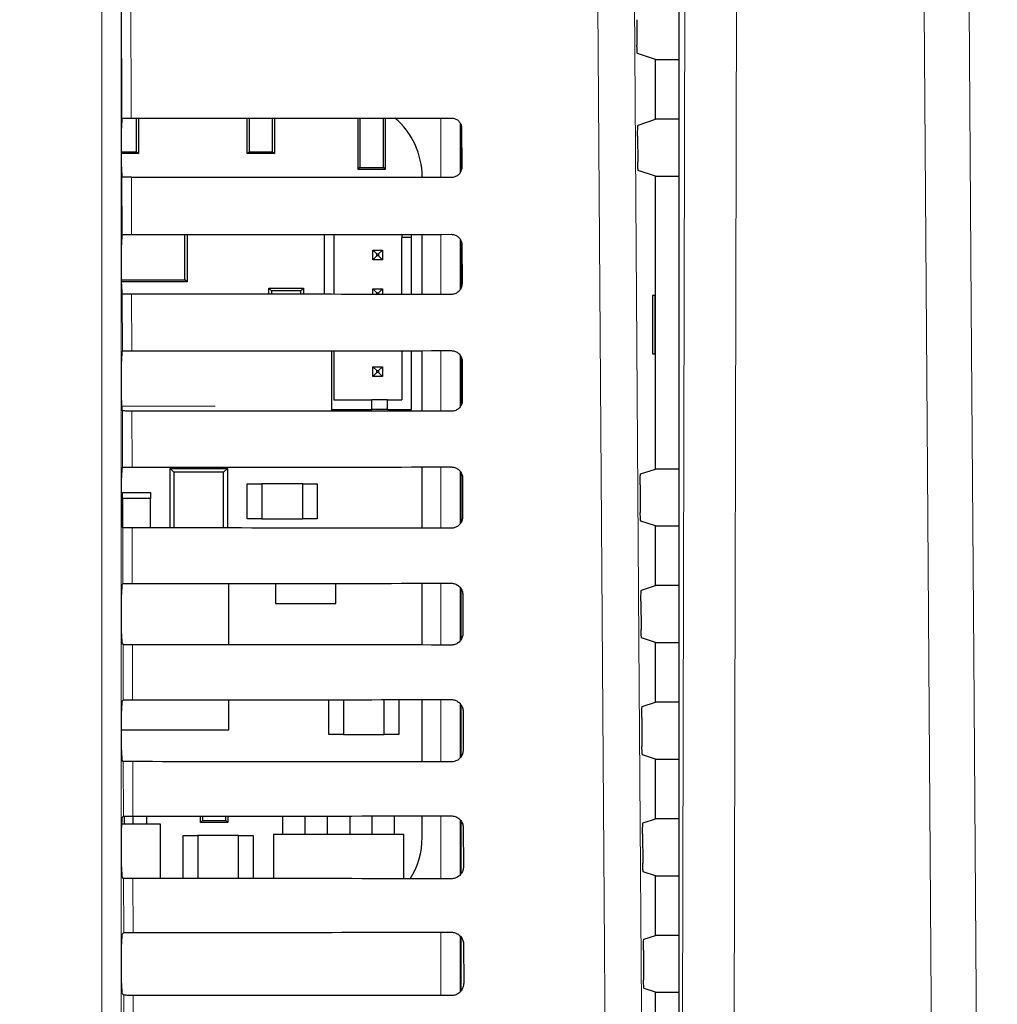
# Model space of a CAD drawing. Header units: millimetres. Extents: x 5 to 418, y 2 to 292.
# Tile 36 of 74: x 119.11 to 127.49, y 170.76 to 179.21. Entities that reach past the tile are written whole.
import ezdxf

# ---------------------------------------------------------------- set-up
doc = ezdxf.new("R2010")
doc.units = ezdxf.units.MM
doc.layers.add('SLD-0', color=7, linetype='Continuous')
doc.styles.add('SLDTEXTSTYLE0', font='TXT', dxfattribs={"width": 0.605})
doc.dimstyles.new('SLDDIMSTYLE2', dxfattribs={"dimtxt": 3.5, "dimasz": 3.302, "dimexe": 0, "dimexo": 0.0625, "dimgap": 0.875, "dimtad": 1, "dimdec": 1, "dimlfac": 6, "dimrnd": 1e-09, "dimzin": 12, "dimdsep": 46, "dimtxsty": 'SLDTEXTSTYLE0', "dimsah": 1, "dimcen": 0.09, "dimadec": 0, "dimazin": 3, "dimtfac": 1, "dimtofl": 0, "dimtmove": 0, "dimatfit": 3, "dimfxl": 1, "dimfrac": 2, "dimtolj": 1, "dimtzin": 12, "dimarcsym": 0})

# ---------------------------------------------------------------- blocks, each defined once
blk = doc.blocks.new('_D_6')
at = {"layer": 'SLD-0', "color": 7}
for p, q in [((132.4696, 247.7002), (149.2041, 247.7002)), ((148.2041, 247.7002), (148.2041, 93.813)), ((119.1094, 93.813), (149.2041, 93.813))]:
    blk.add_line(p, q, dxfattribs=at)
for centre, start, end in [((145.5184, 171.4007), 63.43495, 116.56505), ((145.5184, 170.1125), 243.43495, 296.56505)]:
    blk.add_arc(centre, 6.0056, start, end, dxfattribs=at)
for points in [[(148.2041, 247.7002), (147.6961, 244.3982), (148.7121, 244.3982)], [(148.2041, 93.813), (148.7121, 97.115), (147.6961, 97.115)]]:
    blk.add_solid(points, dxfattribs=at)
at = {"layer": 'SLD-0', "color": 7, "insert": (143.6924, 164.741), "char_height": 3.5, "attachment_point": 1, "rotation": 90, "style": 'SLDTEXTSTYLE0'}
blk.add_mtext('923,3', dxfattribs=at)

msp = doc.modelspace()

# ---------------------------------------------------------------- linework, layer by layer
at = {"color": 7, "linetype": 'Continuous', "lineweight": 18}
for p, q in [((119.8142, 167.9805), (119.8142, 181.9252)), ((119.9808, 181.9252), (119.9808, 167.9805)), ((119.9852, 178.3599), (119.982, 179.7255)), ((120.0626, 179.7366), (120.0658, 178.3614)), ((124.788, 167.9516), (124.8149, 179.7407)), ((125.2585, 179.6867), (125.2315, 167.8976)), ((122.7207, 177.8527), (122.7207, 178.3633)), ((122.8873, 178.3183), (122.8873, 177.8966)), ((119.9875, 177.3623), (119.9863, 177.856)), ((120.067, 177.8546), (120.0681, 177.3637)), ((122.7207, 176.8503), (122.7207, 177.3656)), ((122.8873, 177.3223), (122.8873, 176.8927)), ((119.9898, 176.3646), (119.9887, 176.8537)), ((120.0693, 176.8522), (120.0704, 176.3661)), ((122.7207, 175.848), (122.7207, 176.3679)), ((122.8873, 176.3264), (122.8873, 175.8888)), ((119.9841, 175.8914), (120.7865, 175.8914)), ((119.9922, 175.3669), (119.991, 175.8513)), ((120.0716, 175.8499), (120.0728, 175.3684)), ((122.7207, 174.8456), (122.7207, 175.3703)), ((122.8873, 175.3306), (122.8873, 174.885)), ((119.9945, 174.3693), (119.9934, 174.849)), ((120.074, 174.8475), (120.0751, 174.3707)), ((122.7207, 173.8433), (122.7207, 174.3726)), ((122.8873, 174.3348), (122.8873, 173.8812)), ((119.9968, 173.3716), (119.9957, 173.8466)), ((120.0763, 173.8452), (120.0774, 173.373)), ((122.7207, 172.8409), (122.7207, 173.3749)), ((122.8873, 173.339), (122.8873, 172.8775)), ((119.9992, 172.3739), (119.9981, 172.8443)), ((120.0787, 172.8429), (120.0797, 172.3754)), ((122.7207, 171.8386), (122.7207, 172.3773)), ((122.8873, 172.3434), (122.8873, 171.8738)), ((120.0015, 171.3763), (120.0004, 171.842)), ((120.081, 171.8405), (120.0821, 171.3777)), ((122.7207, 170.8363), (122.7207, 171.3796)), ((122.8873, 171.3467), (122.8873, 170.8701)), ((120.0038, 170.3786), (120.0027, 170.8396)), ((120.0833, 170.8382), (120.0844, 170.38))]:
    msp.add_line(p, q, dxfattribs=at)
at = {"color": 7, "linetype": 'Continuous', "lineweight": 25}
for p, q in [((124.7628, 181.8434), (124.7628, 147.1237)), ((124.4017, 179.2066), (124.4033, 178.9879)), ((124.5613, 178.8644), (124.4075, 178.9156)), ((124.5613, 178.3528), (124.5613, 178.8644)), ((124.5613, 178.8644), (124.7628, 178.8644)), ((119.9852, 178.3599), (119.9853, 178.36)), ((120.1118, 178.0747), (120.1118, 178.3614)), ((120.128, 178.3614), (120.128, 178.0586)), ((121.0613, 178.0586), (121.0613, 178.362)), ((121.0775, 178.362), (121.0775, 178.0747)), ((121.2785, 178.0747), (121.2785, 178.3622)), ((121.2946, 178.3622), (121.2946, 178.0586)), ((122.0113, 177.9219), (122.0113, 178.3627)), ((122.0275, 178.3627), (122.0275, 177.9381)), ((122.2285, 177.9381), (122.2285, 178.3629)), ((122.2446, 178.3629), (122.2446, 177.9219)), ((119.9838, 177.9405), (119.9838, 178.2767)), ((122.8946, 177.9137), (122.8946, 178.3006)), ((122.8997, 178.2752), (122.9005, 177.9419)), ((124.413, 178.3034), (124.5613, 178.3528)), ((124.7628, 178.3528), (124.5613, 178.3528)), ((124.4088, 178.209), (124.4103, 177.9855)), ((119.9838, 178.0747), (120.1118, 178.0747)), ((120.128, 178.0586), (119.9838, 178.0586)), ((120.1118, 178.0747), (120.128, 178.0586)), ((121.0613, 178.0586), (121.0775, 178.0747)), ((121.2946, 178.0586), (121.0613, 178.0586)), ((121.0775, 178.0747), (121.2785, 178.0747)), ((121.2785, 178.0747), (121.2946, 178.0586)), ((122.0113, 177.9219), (122.0275, 177.9381)), ((122.0275, 177.9381), (122.2285, 177.9381)), ((122.2285, 177.9381), (122.2446, 177.9219)), ((119.9863, 177.856), (119.9852, 177.8571)), ((122.2446, 177.9219), (122.0113, 177.9219)), ((122.561, 177.8528), (122.561, 177.8586)), ((124.5613, 177.8644), (124.4146, 177.9132)), ((124.5613, 175.3528), (124.5613, 177.8644)), ((124.5613, 177.8644), (124.7628, 177.8644)), ((119.9852, 177.36), (119.9875, 177.3623)), ((120.527, 176.9762), (120.527, 177.364)), ((120.5446, 177.364), (120.5446, 176.9586)), ((121.7208, 177.3648), (121.7208, 176.8511)), ((121.8041, 177.3649), (121.8041, 176.8511)), ((122.3874, 177.3653), (122.3874, 177.3389)), ((122.4708, 177.3389), (122.4708, 177.3654)), ((122.561, 176.8505), (122.561, 177.3655)), ((119.9838, 176.9405), (119.9838, 177.2767)), ((122.4708, 177.3389), (122.3874, 177.3389)), ((122.3874, 176.8506), (122.3874, 177.3389)), ((122.4708, 176.8505), (122.4708, 177.3389)), ((122.8946, 176.9061), (122.8946, 177.3096)), ((122.902, 177.2752), (122.9028, 176.9419)), ((122.1374, 177.1473), (122.1374, 177.2306)), ((122.1374, 177.2306), (122.1708, 177.1973)), ((122.1374, 177.2306), (122.2208, 177.2306)), ((122.1374, 177.1473), (122.1708, 177.1806)), ((122.1708, 177.1806), (122.1708, 177.1973)), ((122.1708, 177.1973), (122.1874, 177.1973)), ((122.1874, 177.1806), (122.1708, 177.1806)), ((122.2208, 177.2306), (122.1874, 177.1973)), ((122.1874, 177.1973), (122.1874, 177.1806)), ((122.2208, 177.1473), (122.1874, 177.1806)), ((122.2208, 177.2306), (122.2208, 177.1473)), ((122.2208, 177.1473), (122.1374, 177.1473)), ((119.9838, 176.9762), (120.527, 176.9762)), ((120.5446, 176.9586), (119.9838, 176.9586)), ((120.5446, 176.9586), (120.527, 176.9762)), ((119.9887, 176.8537), (119.9852, 176.8571)), ((121.2446, 176.8515), (121.2446, 176.9044)), ((121.2681, 176.8809), (121.2446, 176.9044)), ((121.2446, 176.9044), (121.5446, 176.9044)), ((121.2681, 176.8809), (121.2681, 176.8515)), ((121.5211, 176.8809), (121.2681, 176.8809)), ((121.5446, 176.9044), (121.5211, 176.8809)), ((121.5211, 176.8513), (121.5211, 176.8809)), ((121.5446, 176.9044), (121.5446, 176.8513)), ((122.1374, 176.8508), (122.1374, 176.8973)), ((122.1374, 176.8973), (122.1708, 176.8639)), ((122.1374, 176.8973), (122.2208, 176.8973)), ((122.1708, 176.8508), (122.1708, 176.8639)), ((122.1708, 176.8639), (122.1874, 176.8639)), ((122.2208, 176.8973), (122.1874, 176.8639)), ((122.1874, 176.8639), (122.1874, 176.8508)), ((122.2208, 176.8973), (122.2208, 176.8507)), ((124.5604, 176.8419), (124.5351, 176.8424)), ((124.5351, 176.8424), (124.5351, 176.3414)), ((124.5604, 176.3419), (124.5604, 176.8419)), ((119.9852, 176.36), (119.9898, 176.3646)), ((121.7872, 175.8487), (121.7872, 176.3672)), ((121.8041, 176.3672), (121.8041, 175.9473)), ((122.3874, 176.3677), (122.3874, 175.9473)), ((122.4708, 175.8639), (122.4708, 176.3677)), ((122.561, 175.8481), (122.561, 176.3678)), ((124.5351, 176.3414), (124.5604, 176.3419)), ((119.9838, 175.9405), (119.9838, 176.2767)), ((122.8946, 175.8987), (122.8946, 176.3156)), ((122.9044, 176.2752), (122.9052, 175.9419)), ((122.1374, 176.2306), (122.1708, 176.1973)), ((122.1374, 176.2306), (122.2208, 176.2306)), ((122.1374, 176.1473), (122.1374, 176.2306)), ((122.1374, 176.1473), (122.1708, 176.1806)), ((122.1708, 176.1973), (122.1874, 176.1973)), ((122.1708, 176.1806), (122.1708, 176.1973)), ((122.1874, 176.1806), (122.1708, 176.1806)), ((122.2208, 176.2306), (122.1874, 176.1973)), ((122.1874, 176.1973), (122.1874, 176.1806)), ((122.2208, 176.1473), (122.1874, 176.1806)), ((122.2208, 176.2306), (122.2208, 176.1473)), ((122.2208, 176.1473), (122.1374, 176.1473)), ((121.8041, 175.9473), (122.1291, 175.9473)), ((122.1291, 175.8639), (122.1291, 175.9473)), ((122.2624, 175.9473), (122.1291, 175.9473)), ((122.2624, 175.9473), (122.3874, 175.9473)), ((122.2624, 175.8639), (122.2624, 175.9473)), ((119.991, 175.8513), (119.9852, 175.8571)), ((121.7872, 175.8639), (122.1291, 175.8639)), ((122.2624, 175.8639), (122.1291, 175.8639)), ((122.2624, 175.8639), (122.4708, 175.8639)), ((119.9852, 175.36), (119.9922, 175.3669)), ((120.3988, 175.3586), (120.4317, 175.3257)), ((120.3988, 175.3586), (120.8905, 175.3586)), ((120.3988, 174.8473), (120.3988, 175.3586)), ((120.8575, 175.3257), (120.4317, 175.3257)), ((120.4317, 175.3257), (120.4317, 174.8473)), ((120.5071, 175.3586), (120.5071, 175.3686)), ((120.7821, 175.3586), (120.7821, 175.3688)), ((120.8575, 175.3257), (120.8905, 175.3586)), ((120.8575, 174.847), (120.8575, 175.3257)), ((120.8905, 175.3586), (120.8905, 174.847)), ((122.561, 174.8458), (122.561, 175.3701)), ((122.8946, 174.8945), (122.8946, 175.3196)), ((124.4341, 175.3104), (124.5613, 175.3528)), ((124.7628, 175.3528), (124.5613, 175.3528)), ((119.9838, 174.9405), (119.9838, 175.2767)), ((122.9067, 175.2752), (122.9075, 174.9419)), ((121.0613, 175.2252), (121.1863, 175.2252)), ((121.0613, 174.9252), (121.0613, 175.2252)), ((121.1863, 175.2252), (121.1863, 174.9252)), ((121.5363, 175.2252), (121.1863, 175.2252)), ((121.5363, 175.2252), (121.6613, 175.2252)), ((121.5363, 174.9252), (121.5363, 175.2252)), ((121.6613, 175.2252), (121.6613, 174.9252)), ((124.4298, 175.216), (124.4315, 174.9785)), ((119.9905, 175.1002), (119.9905, 175.1502)), ((119.9905, 175.1502), (120.2321, 175.1502)), ((120.2321, 175.1002), (119.9905, 175.1002)), ((119.9905, 175.1002), (119.9905, 174.8519)), ((120.2321, 175.1502), (120.2321, 175.1002)), ((120.2321, 174.8474), (120.2321, 175.1002)), ((121.1863, 174.9252), (121.0613, 174.9252)), ((121.1863, 174.9252), (121.5363, 174.9252)), ((121.6613, 174.9252), (121.5363, 174.9252)), ((124.5613, 174.8644), (124.4358, 174.9062)), ((119.9934, 174.849), (119.9852, 174.8571)), ((124.5613, 174.3528), (124.5613, 174.8644)), ((124.5613, 174.8644), (124.7628, 174.8644)), ((119.9852, 174.36), (119.9945, 174.3693)), ((120.903, 174.3669), (119.9921, 174.3669)), ((120.903, 173.8447), (120.903, 174.3669)), ((121.303, 174.3715), (121.303, 174.2002)), ((121.8196, 174.2002), (121.8196, 174.3719)), ((122.561, 173.8434), (122.561, 174.3725)), ((122.8946, 173.8906), (122.8946, 174.3237)), ((124.4411, 174.3127), (124.5613, 174.3528)), ((124.7628, 174.3528), (124.5613, 174.3528)), ((119.9838, 173.9405), (119.9838, 174.2767)), ((122.9091, 174.2752), (122.9098, 173.9419)), ((121.303, 174.2002), (121.8196, 174.2002)), ((124.4369, 174.2184), (124.4386, 173.9761)), ((124.5613, 173.8644), (124.4429, 173.9038)), ((119.9957, 173.8466), (119.9852, 173.8571)), ((124.5613, 173.3528), (124.5613, 173.8644)), ((124.5613, 173.8644), (124.7628, 173.8644)), ((119.9852, 173.36), (119.9968, 173.3716)), ((120.903, 173.1169), (120.903, 173.3736)), ((121.7613, 173.0752), (121.7613, 173.3742)), ((121.8863, 173.3743), (121.8863, 173.0752)), ((122.2363, 173.0752), (122.2363, 173.3745)), ((122.3613, 173.3746), (122.3613, 173.0752)), ((122.561, 172.8411), (122.561, 173.3748)), ((122.8946, 172.8868), (122.8946, 173.3279)), ((124.4482, 173.3151), (124.5613, 173.3528)), ((124.7628, 173.3528), (124.5613, 173.3528)), ((119.9838, 172.9405), (119.9838, 173.2767)), ((122.9114, 173.2752), (122.9122, 172.9419)), ((124.4439, 173.2207), (124.4456, 172.9738)), ((119.9838, 173.1169), (120.903, 173.1169)), ((121.8863, 173.0752), (121.7613, 173.0752)), ((121.8863, 173.0752), (122.2363, 173.0752)), ((122.3613, 173.0752), (122.2363, 173.0752)), ((124.5613, 172.8644), (124.4499, 172.9015)), ((119.9981, 172.8443), (119.9852, 172.8571)), ((124.5613, 172.3528), (124.5613, 172.8644)), ((124.5613, 172.8644), (124.7628, 172.8644)), ((119.9852, 172.36), (119.9992, 172.3739)), ((120.0096, 172.3073), (120.0096, 172.3746)), ((120.083, 172.3073), (120.083, 172.3754)), ((120.1996, 172.3073), (120.1996, 172.3755)), ((120.6613, 172.3219), (120.6613, 172.3757)), ((120.6775, 172.3757), (120.6775, 172.3381)), ((120.8785, 172.3381), (120.8785, 172.3759)), ((120.8946, 172.3759), (120.8946, 172.3219)), ((121.3663, 172.2169), (121.3663, 172.3762)), ((121.5563, 172.2169), (121.5563, 172.3764)), ((121.7496, 172.2169), (121.7496, 172.3765)), ((121.9396, 172.3766), (121.9396, 172.2169)), ((122.133, 172.2169), (122.133, 172.3768)), ((122.323, 172.2169), (122.323, 172.3769)), ((122.561, 172.1919), (122.561, 172.3771)), ((120.3155, 172.3073), (119.9839, 172.3073)), ((120.3155, 171.8404), (120.3155, 172.3073)), ((120.6613, 172.3219), (120.6775, 172.3381)), ((120.8946, 172.3219), (120.6613, 172.3219)), ((120.6775, 172.3381), (120.8785, 172.3381)), ((120.8785, 172.3381), (120.8946, 172.3219)), ((122.8946, 171.883), (122.8946, 172.3321)), ((124.4552, 172.3174), (124.5613, 172.3528)), ((124.7628, 172.3528), (124.5613, 172.3528)), ((119.9838, 171.9405), (119.9838, 172.2767)), ((120.5113, 172.2086), (120.6363, 172.2086)), ((120.5113, 171.8402), (120.5113, 172.2086)), ((120.6363, 172.2086), (120.6363, 171.8402)), ((120.9863, 172.2086), (120.6363, 172.2086)), ((120.9863, 171.8399), (120.9863, 172.2086)), ((120.9863, 172.2086), (121.1113, 172.2086)), ((121.1113, 172.2086), (121.1113, 171.8398)), ((122.403, 172.2169), (121.2863, 172.2169)), ((121.2863, 172.2169), (121.2863, 171.8397)), ((122.403, 171.8389), (122.403, 172.2169)), ((122.9137, 172.2752), (122.9145, 171.9419)), ((124.4509, 172.223), (124.4527, 171.9714)), ((120.0004, 171.842), (119.9852, 171.8571)), ((124.5613, 171.8644), (124.457, 171.8991)), ((124.5613, 171.3528), (124.5613, 171.8644)), ((124.5613, 171.8644), (124.7628, 171.8644)), ((119.9852, 171.36), (120.0015, 171.3763)), ((124.4622, 171.3198), (124.5613, 171.3528)), ((124.7628, 171.3528), (124.5613, 171.3528)), ((119.9838, 170.9405), (119.9838, 171.2767)), ((122.8946, 170.8793), (122.8946, 171.3364)), ((122.9161, 171.2752), (122.9169, 170.9419)), ((124.458, 171.2254), (124.4598, 170.9691)), ((120.0027, 170.8396), (119.9852, 170.8571)), ((124.5613, 170.8644), (124.464, 170.8968)), ((124.5613, 170.3528), (124.5613, 170.8644)), ((124.5613, 170.8644), (124.7628, 170.8644))]:
    msp.add_line(p, q, dxfattribs=at)
at = {"color": 7, "linetype": 'Continuous', "lineweight": 18, "flags": 128}
for points in [[(124.1474, 167.9427), (124.1428, 168.6034), (124.1241, 171.2462), (124.064, 179.7366)], [(124.378, 179.7808), (124.4196, 173.8817), (124.4611, 167.9869)], [(127.2494, 179.748), (127.2701, 176.75), (127.2907, 173.752), (127.3306, 167.9613)], [(126.9458, 167.9073), (126.9401, 168.7335), (126.9173, 172.0383), (126.8944, 175.3431), (126.8644, 179.6941)]]:
    msp.add_lwpolyline(points, dxfattribs=at)
at = {"color": 7, "linetype": 'Continuous', "lineweight": 25}
for centre, start, end in [((121.9001, 177.8586), 0, 49.75074), ((121.9001, 172.1919), 327.70444, 0)]:
    msp.add_arc(centre, 0.6608, start, end, dxfattribs=at)
for centre, major_axis, start_param, end_param in [((119.9852, 178.2767), (0, 0.0833), 0.052904, 1.570796), ((114.5613, 181.2725), (166.8688, 0), 4.745382, 4.761849), ((119.9852, 177.9405), (0, 0.0833), 1.570796, 3.124139), ((114.5613, 174.9582), (166.0239, 0), 1.521084, 1.537628), ((119.9852, 177.2767), (0, 0.0833), 0.017453, 1.570796), ((114.5613, 180.2725), (166.735, 0), 4.745422, 4.761889), ((119.9852, 176.9405), (0, 0.0833), 1.570796, 3.124139), ((114.5613, 173.9582), (165.8901, 0), 1.521044, 1.537588), ((119.9852, 176.2767), (0, 0.0833), 0.017453, 1.570796), ((114.5613, 179.2725), (166.6012, 0), 4.745463, 4.761929), ((119.9852, 175.9405), (0, 0.0833), 1.570796, 3.124139), ((114.5613, 172.9582), (165.7563, 0), 1.521004, 1.537547), ((119.9852, 175.2767), (0, 0.0833), 0.017453, 1.570796), ((114.5613, 178.2725), (166.4674, 0), 4.745503, 4.761969), ((119.9852, 174.9405), (0, 0.0833), 1.570796, 3.124139), ((114.5613, 171.9582), (165.6225, 0), 1.520964, 1.537506), ((119.9852, 174.2767), (0, 0.0833), 0.017453, 1.570796), ((114.5613, 177.2725), (166.3336, 0), 4.745544, 4.762008), ((119.9852, 173.9405), (0, 0.0833), 1.570796, 3.124139), ((114.5613, 170.9582), (165.4887, 0), 1.520923, 1.537465), ((119.9852, 173.2767), (0, 0.0833), 0.017453, 1.570796), ((114.5613, 176.2725), (166.1998, 0), 4.745585, 4.762048), ((119.9852, 172.9405), (0, 0.0833), 1.570796, 3.124139), ((114.5613, 169.9582), (165.3549, 0), 1.520883, 1.537423), ((114.5613, 175.2725), (166.066, 0), 4.745626, 4.762088), ((119.9852, 172.2767), (0, 0.0833), 0.017453, 1.570796), ((119.9852, 171.9405), (0, 0.0833), 1.570796, 3.124139), ((114.5613, 168.9582), (165.2211, 0), 1.520842, 1.537382), ((119.9852, 171.2767), (0, 0.0833), 0.017453, 1.570796), ((114.5613, 174.2725), (165.9322, 0), 4.745666, 4.762129), ((119.9852, 170.9405), (0, 0.0833), 1.570796, 3.124139), ((114.5613, 167.9582), (165.0873, 0), 1.520802, 1.537341)]:
    msp.add_ellipse(centre, major_axis=major_axis, ratio=0.017455, start_param=start_param, end_param=end_param, dxfattribs=at)
for points, knots in [([(124.4075, 178.9156), (124.407, 178.9167), (124.4061, 178.9189), (124.4047, 178.9338), (124.4038, 178.9555), (124.4034, 178.9751), (124.4033, 178.9861), (124.4033, 178.9879)], [0, 0, 0, 0, 0.23926, 0.478544, 0.717125, 0.954273, 1, 1, 1, 1]), ([(119.9853, 178.36), (119.9865, 178.3601), (119.989, 178.3605), (120.0034, 178.3609), (120.0251, 178.3612), (120.0473, 178.3614), (120.0612, 178.3614), (120.0658, 178.3614)], [0, 0, 0, 0, 0.205259, 0.434181, 0.662401, 0.889163, 1, 1, 1, 1]), ([(122.8113, 178.3634), (122.8151, 178.3632), (122.8286, 178.3627), (122.8515, 178.3555), (122.8758, 178.3379), (122.8929, 178.313), (122.8992, 178.2907), (122.8996, 178.278), (122.8997, 178.2752)], [0, 0, 0, 0, 0.081253, 0.29343, 0.506901, 0.72249, 0.939689, 1, 1, 1, 1]), ([(124.4088, 178.209), (124.4087, 178.2183), (124.4087, 178.2371), (124.4093, 178.2636), (124.4102, 178.285), (124.4115, 178.3), (124.4125, 178.3022), (124.413, 178.3034)], [0, 0, 0, 0, 0.198384, 0.3967568, 0.5954998, 0.7953107, 1, 1, 1, 1]), ([(122.9005, 177.9419), (122.9003, 177.9379), (122.8998, 177.9239), (122.8923, 177.9005), (122.874, 177.8759), (122.8487, 177.859), (122.8265, 177.853), (122.8139, 177.8527), (122.8113, 177.8526)], [0, 0, 0, 0, 0.085705, 0.302608, 0.518156, 0.731573, 0.943439, 1, 1, 1, 1]), ([(124.4146, 177.9132), (124.4141, 177.9143), (124.4131, 177.9165), (124.4118, 177.9315), (124.4108, 177.9531), (124.4104, 177.9727), (124.4103, 177.9837), (124.4103, 177.9855)], [0, 0, 0, 0, 0.239263, 0.47855, 0.717133, 0.95428, 1, 1, 1, 1]), ([(120.067, 177.8546), (120.0577, 177.8546), (120.0392, 177.8546), (120.0148, 177.8549), (119.9967, 177.8553), (119.9877, 177.8557), (119.9867, 177.8559), (119.9863, 177.856)], [0, 0, 0, 0, 0.218777, 0.43751, 0.657479, 0.879863, 1, 1, 1, 1]), ([(119.9875, 177.3623), (119.9886, 177.3624), (119.9908, 177.3628), (120.0057, 177.3632), (120.0274, 177.3635), (120.0496, 177.3637), (120.0635, 177.3637), (120.0681, 177.3637)], [0, 0, 0, 0, 0.223618, 0.44726, 0.670215, 0.891746, 1, 1, 1, 1]), ([(122.8113, 177.3657), (122.8153, 177.3655), (122.8294, 177.365), (122.853, 177.3574), (122.8779, 177.3392), (122.8953, 177.3136), (122.9016, 177.2908), (122.902, 177.2779), (122.902, 177.2752)], [0, 0, 0, 0, 0.084719, 0.296921, 0.510428, 0.726053, 0.943271, 1, 1, 1, 1]), ([(122.9028, 176.9419), (122.9027, 176.9377), (122.9021, 176.9231), (122.8942, 176.8989), (122.8753, 176.8738), (122.8492, 176.8566), (122.8265, 176.8506), (122.8138, 176.8503), (122.8113, 176.8502)], [0, 0, 0, 0, 0.0890994, 0.3059785, 0.521493, 0.7348782, 0.9467284, 1, 1, 1, 1]), ([(120.0693, 176.8522), (120.06, 176.8522), (120.0415, 176.8523), (120.0172, 176.8526), (119.999, 176.8529), (119.9901, 176.8533), (119.989, 176.8536), (119.9887, 176.8537)], [0, 0, 0, 0, 0.218783, 0.437522, 0.657497, 0.879887, 1, 1, 1, 1]), ([(119.9898, 176.3646), (119.9909, 176.3648), (119.9931, 176.3651), (120.0081, 176.3655), (120.0297, 176.3659), (120.052, 176.366), (120.0659, 176.366), (120.0704, 176.3661)], [0, 0, 0, 0, 0.2236241, 0.4472715, 0.6702332, 0.8917694, 1, 1, 1, 1]), ([(122.8113, 176.368), (122.8156, 176.3679), (122.8302, 176.3672), (122.8545, 176.3593), (122.8799, 176.3405), (122.8977, 176.3141), (122.9039, 176.2909), (122.9043, 176.2778), (122.9044, 176.2752)], [0, 0, 0, 0, 0.088008, 0.300233, 0.513775, 0.729433, 0.94667, 1, 1, 1, 1]), ([(122.9052, 175.9419), (122.905, 175.9374), (122.9044, 175.9223), (122.8961, 175.8974), (122.8766, 175.8718), (122.8498, 175.8542), (122.8266, 175.8483), (122.8138, 175.848), (122.8113, 175.8479)], [0, 0, 0, 0, 0.09232, 0.309177, 0.524659, 0.738015, 0.949851, 1, 1, 1, 1]), ([(120.0716, 175.8499), (120.0624, 175.8499), (120.0438, 175.8499), (120.0195, 175.8502), (120.0013, 175.8506), (119.9924, 175.851), (119.9914, 175.8512), (119.991, 175.8513)], [0, 0, 0, 0, 0.218789, 0.4375337, 0.6575145, 0.8799115, 1, 1, 1, 1]), ([(119.9922, 175.3669), (119.9933, 175.3671), (119.9954, 175.3674), (120.0104, 175.3679), (120.0321, 175.3682), (120.0543, 175.3684), (120.0682, 175.3684), (120.0728, 175.3684)], [0, 0, 0, 0, 0.22363, 0.447283, 0.670251, 0.891793, 1, 1, 1, 1]), ([(122.8113, 175.3704), (122.8158, 175.3702), (122.831, 175.3695), (122.856, 175.3612), (122.882, 175.3418), (122.9001, 175.3146), (122.9063, 175.291), (122.9067, 175.2777), (122.9067, 175.2752)], [0, 0, 0, 0, 0.091132, 0.303381, 0.516954, 0.732645, 0.9499, 1, 1, 1, 1]), ([(124.4298, 175.216), (124.4298, 175.2254), (124.4298, 175.2441), (124.4304, 175.2706), (124.4313, 175.292), (124.4326, 175.307), (124.4336, 175.3093), (124.4341, 175.3104)], [0, 0, 0, 0, 0.198376, 0.39674, 0.595477, 0.795287, 1, 1, 1, 1]), ([(122.9075, 174.9419), (122.9073, 174.9371), (122.9066, 174.9215), (122.8979, 174.8959), (122.8779, 174.8697), (122.8503, 174.8518), (122.8267, 174.8459), (122.8137, 174.8456), (122.8113, 174.8456)], [0, 0, 0, 0, 0.09538, 0.312215, 0.527668, 0.740995, 0.952818, 1, 1, 1, 1]), ([(124.4358, 174.9062), (124.4353, 174.9073), (124.4343, 174.9095), (124.433, 174.9244), (124.432, 174.9461), (124.4316, 174.9657), (124.4315, 174.9767), (124.4315, 174.9785)], [0, 0, 0, 0, 0.239272, 0.478568, 0.717156, 0.954302, 1, 1, 1, 1]), ([(120.074, 174.8475), (120.0647, 174.8476), (120.0462, 174.8476), (120.0219, 174.8479), (120.0037, 174.8482), (119.9948, 174.8486), (119.9937, 174.8489), (119.9934, 174.849)], [0, 0, 0, 0, 0.218795, 0.4375456, 0.6575325, 0.8799357, 1, 1, 1, 1]), ([(119.9945, 174.3693), (119.9956, 174.3694), (119.9978, 174.3698), (120.0127, 174.3702), (120.0344, 174.3705), (120.0566, 174.3707), (120.0705, 174.3707), (120.0751, 174.3707)], [0, 0, 0, 0, 0.2236359, 0.4472952, 0.6702687, 0.8918166, 1, 1, 1, 1]), ([(122.8113, 174.3727), (122.8161, 174.3725), (122.8318, 174.3718), (122.8576, 174.3631), (122.884, 174.3431), (122.9024, 174.3152), (122.9087, 174.291), (122.909, 174.2776), (122.9091, 174.2752)], [0, 0, 0, 0, 0.094104, 0.306375, 0.51998, 0.735701, 0.952973, 1, 1, 1, 1]), ([(124.4369, 174.2184), (124.4369, 174.2277), (124.4368, 174.2464), (124.4374, 174.273), (124.4384, 174.2944), (124.4397, 174.3094), (124.4406, 174.3116), (124.4411, 174.3127)], [0, 0, 0, 0, 0.198373, 0.396735, 0.595469, 0.795279, 1, 1, 1, 1]), ([(124.4429, 173.9038), (124.4424, 173.9049), (124.4414, 173.9071), (124.4401, 173.9221), (124.4391, 173.9437), (124.4387, 173.9633), (124.4386, 173.9743), (124.4386, 173.9761)], [0, 0, 0, 0, 0.2392748, 0.4785741, 0.7171638, 0.954309, 1, 1, 1, 1]), ([(122.9098, 173.9419), (122.9096, 173.9369), (122.9089, 173.9207), (122.8998, 173.8944), (122.8792, 173.8676), (122.8508, 173.8495), (122.8268, 173.8435), (122.8136, 173.8433), (122.8113, 173.8432)], [0, 0, 0, 0, 0.098292, 0.3151062, 0.5305297, 0.7438302, 0.955641, 1, 1, 1, 1]), ([(120.0763, 173.8452), (120.0671, 173.8452), (120.0485, 173.8453), (120.0242, 173.8455), (120.006, 173.8459), (119.9971, 173.8463), (119.9961, 173.8466), (119.9957, 173.8466)], [0, 0, 0, 0, 0.218801, 0.437558, 0.657551, 0.87996, 1, 1, 1, 1]), ([(119.9968, 173.3716), (119.9979, 173.3718), (120.0001, 173.3721), (120.0151, 173.3725), (120.0367, 173.3729), (120.059, 173.373), (120.0729, 173.373), (120.0774, 173.373)], [0, 0, 0, 0, 0.223642, 0.447307, 0.670287, 0.89184, 1, 1, 1, 1]), ([(122.8113, 173.375), (122.8164, 173.3748), (122.8326, 173.3741), (122.8591, 173.365), (122.8861, 173.3444), (122.9048, 173.3157), (122.911, 173.2911), (122.9114, 173.2775), (122.9114, 173.2752)], [0, 0, 0, 0, 0.096934, 0.309226, 0.522862, 0.738613, 0.9559, 1, 1, 1, 1]), ([(124.4439, 173.2207), (124.4439, 173.23), (124.4439, 173.2488), (124.4444, 173.2753), (124.4454, 173.2967), (124.4467, 173.3117), (124.4477, 173.314), (124.4482, 173.3151)], [0, 0, 0, 0, 0.1983704, 0.3967295, 0.5954618, 0.7952707, 1, 1, 1, 1]), ([(124.4499, 172.9015), (124.4494, 172.9026), (124.4484, 172.9048), (124.4471, 172.9197), (124.4462, 172.9414), (124.4457, 172.961), (124.4457, 172.972), (124.4456, 172.9738)], [0, 0, 0, 0, 0.239278, 0.47858, 0.717172, 0.954316, 1, 1, 1, 1]), ([(122.9122, 172.9419), (122.9119, 172.9366), (122.9112, 172.92), (122.9017, 172.8929), (122.8805, 172.8656), (122.8514, 172.8471), (122.8269, 172.8412), (122.8135, 172.8409), (122.8113, 172.8409)], [0, 0, 0, 0, 0.101065, 0.31786, 0.533256, 0.746531, 0.958331, 1, 1, 1, 1]), ([(120.0787, 172.8429), (120.0694, 172.8429), (120.0509, 172.8429), (120.0266, 172.8432), (120.0084, 172.8436), (119.9994, 172.844), (119.9984, 172.8442), (119.9981, 172.8443)], [0, 0, 0, 0, 0.218807, 0.43757, 0.657569, 0.879984, 1, 1, 1, 1]), ([(119.9992, 172.3739), (120.0002, 172.3741), (120.0024, 172.3744), (120.0174, 172.3749), (120.0391, 172.3752), (120.0613, 172.3754), (120.0752, 172.3754), (120.0797, 172.3754)], [0, 0, 0, 0, 0.223648, 0.447319, 0.670304, 0.891864, 1, 1, 1, 1]), ([(122.8113, 172.3774), (122.8166, 172.3771), (122.8334, 172.3763), (122.8606, 172.3669), (122.8882, 172.3456), (122.9072, 172.3162), (122.9134, 172.2912), (122.9137, 172.2774), (122.9137, 172.2752)], [0, 0, 0, 0, 0.0996319, 0.3119456, 0.5256103, 0.7413895, 0.9586918, 1, 1, 1, 1]), ([(124.4509, 172.223), (124.4509, 172.2324), (124.4509, 172.2511), (124.4515, 172.2776), (124.4524, 172.2991), (124.4537, 172.3141), (124.4547, 172.3163), (124.4552, 172.3174)], [0, 0, 0, 0, 0.1983676, 0.396724, 0.5954542, 0.7952627, 1, 1, 1, 1]), ([(122.9145, 171.9419), (122.9143, 171.9363), (122.9135, 171.9192), (122.9036, 171.8913), (122.8817, 171.8635), (122.8519, 171.8447), (122.8269, 171.8388), (122.8134, 171.8386), (122.8113, 171.8385)], [0, 0, 0, 0, 0.10371, 0.320486, 0.535856, 0.749107, 0.960896, 1, 1, 1, 1]), ([(124.457, 171.8991), (124.4565, 171.9002), (124.4555, 171.9024), (124.4542, 171.9174), (124.4532, 171.939), (124.4528, 171.9586), (124.4527, 171.9696), (124.4527, 171.9714)], [0, 0, 0, 0, 0.239281, 0.478586, 0.717179, 0.954323, 1, 1, 1, 1]), ([(120.081, 171.8405), (120.0717, 171.8405), (120.0532, 171.8406), (120.0289, 171.8408), (120.0107, 171.8412), (120.0018, 171.8416), (120.0008, 171.8419), (120.0004, 171.842)], [0, 0, 0, 0, 0.218813, 0.437581, 0.657587, 0.880009, 1, 1, 1, 1]), ([(120.0015, 171.3763), (120.0026, 171.3764), (120.0048, 171.3768), (120.0197, 171.3772), (120.0414, 171.3775), (120.0636, 171.3777), (120.0775, 171.3777), (120.0821, 171.3777)], [0, 0, 0, 0, 0.223654, 0.447331, 0.670322, 0.891888, 1, 1, 1, 1]), ([(122.8113, 171.3797), (122.8169, 171.3794), (122.8342, 171.3786), (122.8621, 171.3688), (122.8902, 171.3469), (122.9096, 171.3168), (122.9157, 171.2913), (122.916, 171.2773), (122.9161, 171.2752)], [0, 0, 0, 0, 0.102208, 0.314542, 0.528235, 0.744041, 0.961357, 1, 1, 1, 1]), ([(124.458, 171.2254), (124.4579, 171.2347), (124.4579, 171.2534), (124.4585, 171.28), (124.4594, 171.3014), (124.4607, 171.3164), (124.4617, 171.3186), (124.4622, 171.3198)], [0, 0, 0, 0, 0.198365, 0.396719, 0.595447, 0.795255, 1, 1, 1, 1]), ([(122.9169, 170.9419), (122.9166, 170.9361), (122.9157, 170.9184), (122.9055, 170.8898), (122.883, 170.8615), (122.8524, 170.8424), (122.827, 170.8364), (122.8133, 170.8362), (122.8113, 170.8362)], [0, 0, 0, 0, 0.106236, 0.322993, 0.538338, 0.751567, 0.963346, 1, 1, 1, 1]), ([(124.464, 170.8968), (124.4636, 170.8979), (124.4626, 170.9001), (124.4613, 170.915), (124.4603, 170.9367), (124.4599, 170.9563), (124.4598, 170.9673), (124.4598, 170.9691)], [0, 0, 0, 0, 0.239284, 0.478592, 0.717187, 0.954331, 1, 1, 1, 1]), ([(120.0833, 170.8382), (120.0741, 170.8382), (120.0556, 170.8382), (120.0312, 170.8385), (120.0131, 170.8389), (120.0041, 170.8393), (120.0031, 170.8395), (120.0027, 170.8396)], [0, 0, 0, 0, 0.218819, 0.437593, 0.657605, 0.880033, 1, 1, 1, 1])]:
    msp.add_open_spline(points, degree=3, knots=knots, dxfattribs=at)

# ---------------------------------------------------------------- dimensions: what is measured, and where the dimension line sits
at = {"layer": 'SLD-0', "color": 7}
dim = msp.add_linear_dim(base=(148.2041, 93.813), p1=(132.4696, 247.7002), p2=(119.1094, 93.813), angle=90, text='(<>)', dimstyle='SLDDIMSTYLE2', dxfattribs=at)
dim.commit()
dim.dimension.update_dxf_attribs({"geometry": '_D_6', "text_midpoint": (148.2041, 170.7566), "dimtype": 160})

doc.saveas('drawing.dxf')
